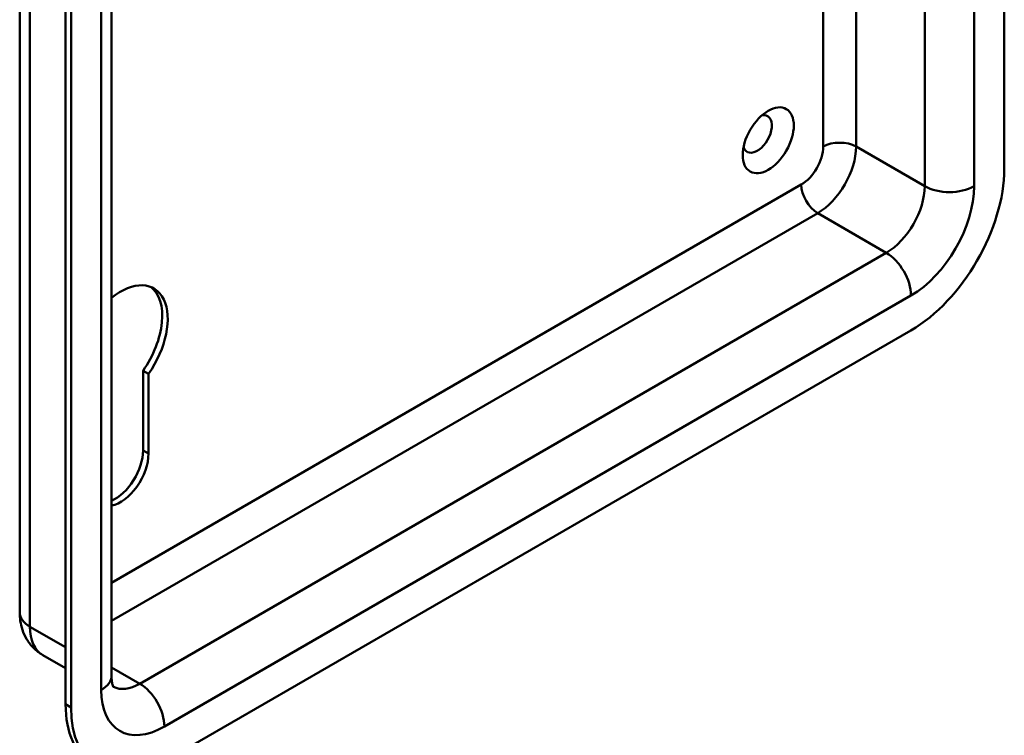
# Model space of a CAD drawing. Header units: millimetres. Extents: x 20 to 833, y 20 to 574.
# Tile 4 of 8: x 363 to 414, y 85 to 122. Entities that reach past the tile are written whole.
import ezdxf

# ---------------------------------------------------------------- set-up
doc = ezdxf.new("R2010")
doc.units = ezdxf.units.MM
doc.header["$LTSCALE"] = 2
doc.layers.add('Sichtbare Kanten(DIN)', color=7, linetype='Continuous', lineweight=50)
doc.layers.add('Sichtbare tangentiale Kanten(DIN)', color=7, linetype='Continuous', lineweight=50)

msp = doc.modelspace()

# ---------------------------------------------------------------- linework, layer by layer
at = {"layer": 'Sichtbare Kanten(DIN)'}
for p, q in [((413.689, 114.249), (413.689, 181.528)), ((362.957, 91.387), (362.957, 158.666)), ((367.689, 88.121), (367.689, 155.4)), ((365.323, 153.931), (365.323, 86.651)), ((365.606, 153.767), (365.606, 86.488)), ((370.414, 83.712), (408.881, 105.921)), ((369.594, 103.675), (369.311, 103.839)), ((369.311, 99.732), (369.311, 103.839)), ((369.594, 103.675), (369.594, 99.568)), ((364.147, 89.187), (365.323, 88.508))]:
    msp.add_line(p, q, dxfattribs=at)
msp.add_ellipse((401.527, 115.719), major_axis=(0.93, 1.611), ratio=0.57735, dxfattribs=at)
for centre, major_axis, start_param, end_param in [((400.961, 116.045), (-0.53, -0.918), 5.827281, 9.880682), ((408.881, 111.473), (3.4, 5.889), 3.926991, 5.497787), ((368.151, 105.104), (1.72, 2.979), 4.561799, 7.259987), ((367.869, 105.267), (1.72, 2.979), 4.561799, 6.200871), ((367.869, 98.899), (1.02, 1.767), 3.801952, 5.497787), ((368.151, 98.735), (-1.02, -1.767), 0.458833, 2.356194), ((370.131, 89.427), (-3.4, -5.889), 5.497787, 6.283185), ((370.414, 89.264), (-3.4, -5.889), 5.497787, 7.068583)]:
    msp.add_ellipse(centre, major_axis=major_axis, ratio=0.57735, start_param=start_param, end_param=end_param, dxfattribs=at)
for points, knots in [([(364.147, 89.187), (363.969, 89.29), (363.806, 89.417), (363.526, 89.701), (363.41, 89.855), (363.223, 90.171), (363.152, 90.331), (363.047, 90.646), (363.012, 90.8), (362.967, 91.1), (362.957, 91.245), (362.957, 91.387)], [2.3561945, 2.3561945, 2.3561945, 2.3561945, 2.5132741, 2.5132741, 2.6703538, 2.6703538, 2.8274334, 2.8274334, 2.984513, 2.984513, 3.1415927, 3.1415927, 3.1415927, 3.1415927]), ([(367.798, 87.529), (367.798, 87.529), (367.796, 87.532), (367.785, 87.55), (367.77, 87.578), (367.738, 87.673), (367.722, 87.738), (367.697, 87.905), (367.689, 88.006), (367.689, 88.121)], [2.5959913, 2.5959913, 2.5959913, 2.5959913, 2.6703538, 2.6703538, 2.8274334, 2.8274334, 2.984513, 2.984513, 3.1415927, 3.1415927, 3.1415927, 3.1415927])]:
    msp.add_open_spline(points, degree=3, knots=knots, dxfattribs=at)
at = {"layer": 'Sichtbare tangentiale Kanten(DIN)'}
for p, q in [((412.134, 113.351), (412.134, 180.63)), ((363.485, 90.652), (363.485, 157.931)), ((367.162, 154.665), (367.162, 87.386)), ((409.588, 140.797), (409.588, 113.351)), ((406.052, 115.392), (406.052, 138.608)), ((404.355, 137.629), (404.355, 115.392)), ((406.052, 115.392), (409.588, 113.351)), ((403.224, 113.432), (367.689, 92.916)), ((367.689, 90.956), (404.073, 111.963)), ((404.073, 111.963), (407.608, 109.921)), ((407.608, 109.921), (369.141, 87.713)), ((370.414, 85.508), (408.881, 107.717)), ((369.594, 99.568), (369.311, 99.732)), ((363.485, 90.652), (365.323, 89.591)), ((367.689, 88.551), (369.141, 87.713)), ((365.606, 86.488), (365.323, 86.651))]:
    msp.add_line(p, q, dxfattribs=at)
for centre, major_axis, start_param, end_param in [((403.224, 114.739), (-0.8, -1.386), 0.785398, 2.356194), ((404.073, 114.249), (1.4, 2.425), 3.926991, 5.497787), ((405.204, 114.902), (-1.2, 0), 3.926991, 5.497787), ((404.073, 112.942), (-0.6, 1.039), 0.785398, 2.356194), ((407.608, 112.208), (-1.4, -2.425), 0.785398, 2.356194), ((408.881, 111.473), (2.3, 3.984), 3.926991, 5.497787), ((410.861, 114.086), (-1.8, 0), 0.785398, 2.356194), ((407.608, 108.452), (-0.9, 1.559), 3.926991, 5.497787), ((364.757, 91.387), (-1.8, 0), 0, 0.785398), ((365.747, 91.958), (-1.6, -2.771), 5.497787, 6.283185), ((365.889, 88.121), (1.8, 0), 5.497787, 6.283185), ((370.414, 89.264), (-2.3, -3.984), 5.497787, 7.068583), ((369.141, 89.999), (-1.4, -2.425), 0.030717, 0.785398), ((369.141, 86.243), (-0.9, 1.559), 3.926991, 5.497787)]:
    msp.add_ellipse(centre, major_axis=major_axis, ratio=0.57735, start_param=start_param, end_param=end_param, dxfattribs=at)

doc.saveas('drawing.dxf')
